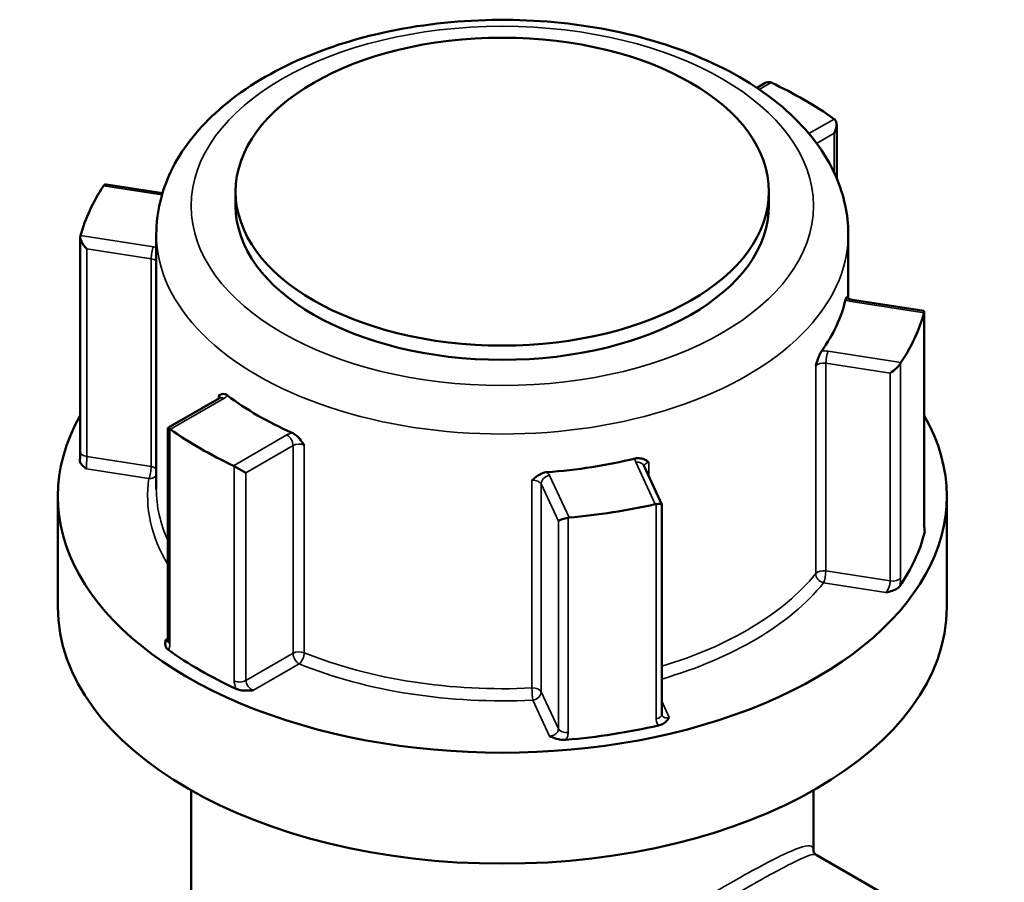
# Model space of a CAD drawing. Header units: millimetres. Extents: x 0 to 926, y 0 to 970.
# Tile 16 of 17: x 707 to 764, y 920 to 970. Entities that reach past the tile are written whole.
import ezdxf

# ---------------------------------------------------------------- set-up
doc = ezdxf.new("R2010")
doc.units = ezdxf.units.MM
doc.layers.add('Visible (ANSI)', color=7, linetype='Continuous', lineweight=50)
doc.layers.add('Visible Narrow (ANSI)', color=7, linetype='Continuous', lineweight=35)

msp = doc.modelspace()

# ---------------------------------------------------------------- linework, layer by layer
at = {"layer": 'Visible (ANSI)'}
for p, q in [((749.9, 966.147), (749.445, 965.885)), ((754.021, 963.769), (754.021, 960.698)), ((715.34, 959.835), (712.136, 960.331)), ((719.537, 959.927), (719.537, 959.11)), ((750.137, 959.927), (750.137, 959.11)), ((710.624, 945), (710.624, 957.315)), ((714.987, 957.477), (714.987, 942.862)), ((754.687, 957.477), (754.687, 953.782)), ((759.015, 953.079), (754.929, 953.711)), ((759.049, 940.724), (759.049, 953.039)), ((718.609, 948.081), (715.653, 946.375)), ((715.653, 946.375), (715.764, 946.311)), ((715.653, 946.375), (715.653, 934.165)), ((719.459, 944.177), (720.127, 943.792)), ((743.984, 941.972), (742.949, 944.202)), ((709.337, 942.454), (709.337, 936.085)), ((760.337, 942.454), (760.337, 936.085)), ((743.986, 929.937), (743.986, 941.963)), ((716.987, 925.571), (716.987, 893.15)), ((752.687, 925.571), (752.687, 922.123)), ((772.757, 910.383), (752.852, 921.875))]:
    msp.add_line(p, q, dxfattribs=at)
msp.add_ellipse((734.837, 959.927), major_axis=(-15.3, 0), ratio=0.57735, dxfattribs=at)
for centre, major_axis, ratio, start_param, end_param in [((749.9, 965.57), (-0.354, -0.612), 0.57735, 3.248463, 3.926991), ((734.837, 955.191), (24.5, 0), 0.57735, 0.680717, 0.890079), ((753.521, 963.48), (-0.354, -0.612), 0.57735, 1.570796, 3.034723), ((712.449, 959.776), (-0.451, 0.526), 0.410754, 5.836328, 6.361373), ((734.837, 955.191), (-24.5, 0), 0.57735, 5.916705, 6.126067), ((734.837, 959.11), (15.3, 0), 0.57735, 3.141593, 6.283185), ((711.124, 956.921), (0.451, -0.526), 0.410754, 3.43352, 4.897446), ((734.837, 955.191), (19.85, 0), 0.57735, 5.888635, 6.154137), ((758.549, 952.645), (0.491, 0.421), 0.218386, 5.943198, 6.468243), ((734.837, 955.191), (24.5, 0), 0.57735, 5.916705, 6.126067), ((757.224, 949.789), (-0.491, -0.421), 0.218386, 1.123939, 2.587866), ((734.837, 955.191), (-19.85, 0), 0.57735, 0.652647, 0.918149), ((734.837, 942.454), (25.5, 0), 0.57735, 2.822471, 6.602307), ((734.837, 955.191), (-24.5, 0), 0.57735, 0.680717, 0.890079), ((734.837, 955.191), (-19.85, 0), 0.57735, 1.699845, 1.965347), ((734.837, 955.191), (-24.5, 0), 0.57735, 1.727915, 1.937277), ((743.486, 941.858), (0.5, 0.11), 0.201906, 6.238645, 7.440772), ((738.54, 941.092), (-0.5, -0.11), 0.201906, 4.51292, 5.976846), ((734.837, 942.454), (24.5, 0), 0.57735, 5.9089, 6.133872), ((734.837, 936.085), (25.5, 0), 0.57735, 3.141593, 6.283185), ((734.837, 942.454), (-24.5, 0), 0.57735, 0.672912, 0.897884), ((734.837, 942.454), (-24.5, 0), 0.57735, 1.72011, 1.945082)]:
    msp.add_ellipse(centre, major_axis=major_axis, ratio=ratio, start_param=start_param, end_param=end_param, dxfattribs=at)
for points, knots in [([(714.987, 957.477), (714.987, 958.712), (715.281, 959.942), (716.414, 962.313), (717.289, 963.441), (719.591, 965.555), (721.075, 966.511), (724.467, 968.099), (726.386, 968.719), (730.424, 969.554), (732.541, 969.771), (736.774, 969.794), (738.888, 969.601), (742.926, 968.817), (744.849, 968.226), (748.325, 966.672), (749.876, 965.708), (752.392, 963.465), (753.374, 962.188), (754.442, 959.729), (754.687, 958.605), (754.687, 957.477)], [2.356194, 2.356194, 2.356194, 2.356194, 2.625216, 2.625216, 2.917557, 2.917557, 3.245768, 3.245768, 3.583022, 3.583022, 3.917804, 3.917804, 4.251166, 4.251166, 4.585798, 4.585798, 4.922996, 4.922996, 5.252174, 5.252174, 5.497787, 5.497787, 5.497787, 5.497787]), ([(754.522, 953.716), (754.533, 953.765), (754.543, 953.8), (754.565, 953.853), (754.576, 953.859), (754.588, 953.854), (754.591, 953.85), (754.595, 953.844)], [0.23679659, 0.23679659, 0.23679659, 0.23679659, 0.25842713, 0.25842713, 0.28804755, 0.28804755, 0.30270481, 0.30270481, 0.30270481, 0.30270481]), ([(754.594, 953.845), (754.594, 953.845), (754.595, 953.843), (754.605, 953.833), (754.618, 953.822), (754.655, 953.798), (754.68, 953.784), (754.743, 953.757), (754.783, 953.743), (754.858, 953.724), (754.893, 953.716), (754.929, 953.711)], [4.3319005, 4.3319005, 4.3319005, 4.3319005, 4.4505896, 4.4505896, 4.6522435, 4.6522435, 4.8550269, 4.8550269, 5.0731994, 5.0731994, 5.2359878, 5.2359878, 5.2359878, 5.2359878]), ([(752.816, 949.926), (752.816, 949.927), (752.817, 949.928), (752.861, 950.07), (752.903, 950.205), (752.981, 950.423), (753.02, 950.523), (753.096, 950.682), (753.129, 950.74), (753.162, 950.786)], [-0.00031623, -0.00031623, -0.00031623, -0.00031623, 0, 0, 0.04476769, 0.04476769, 0.07633953, 0.07633953, 0.09939512, 0.09939512, 0.09939512, 0.09939512]), ([(718.562, 948.222), (718.562, 948.222), (718.562, 948.222), (718.623, 948.26), (718.681, 948.294), (718.792, 948.323), (718.849, 948.328), (718.963, 948.296), (719.014, 948.271), (719.066, 948.231)], [-0.00031623, -0.00031623, -0.00031623, -0.00031623, 0, 0, 0.04476771, 0.04476771, 0.07633957, 0.07633957, 0.09939517, 0.09939517, 0.09939517, 0.09939517]), ([(718.609, 948.081), (718.626, 948.091), (718.64, 948.101), (718.659, 948.116), (718.665, 948.122), (718.669, 948.126), (718.669, 948.127), (718.669, 948.127)], [0, 0, 0, 0, 0.1570796, 0.1570796, 0.3141593, 0.3141593, 0.3804885, 0.3804885, 0.3804885, 0.3804885]), ([(722.782, 946.086), (722.85, 946.056), (722.918, 946.013), (723.071, 945.89), (723.149, 945.808), (723.303, 945.625), (723.385, 945.51), (723.471, 945.388), (723.472, 945.387), (723.473, 945.386)], [0.23679669, 0.23679669, 0.23679669, 0.23679669, 0.25842724, 0.25842724, 0.28804767, 0.28804767, 0.33004831, 0.33004831, 0.330345, 0.330345, 0.330345, 0.330345]), ([(710.624, 945), (710.624, 944.973), (710.624, 944.945), (710.623, 944.885), (710.622, 944.854), (710.619, 944.791), (710.618, 944.758), (710.614, 944.691), (710.612, 944.657), (710.608, 944.587), (710.605, 944.552), (710.602, 944.517)], [0.631886, 0.631886, 0.631886, 0.631886, 0.64311988, 0.64311988, 0.65435376, 0.65435376, 0.66558765, 0.66558765, 0.67682153, 0.67682153, 0.68805541, 0.68805541, 0.68805541, 0.68805541]), ([(742.467, 944.611), (742.546, 944.63), (742.624, 944.636), (742.8, 944.623), (742.888, 944.596), (743.062, 944.523), (743.152, 944.465), (743.248, 944.403), (743.249, 944.403), (743.249, 944.403)], [0.23679652, 0.23679652, 0.23679652, 0.23679652, 0.25842706, 0.25842706, 0.28804747, 0.28804747, 0.33004809, 0.33004809, 0.33034477, 0.33034477, 0.33034477, 0.33034477]), ([(710.99, 944.015), (710.989, 944.016), (710.988, 944.017), (710.903, 944.08), (710.819, 944.143), (710.697, 944.266), (710.646, 944.33), (710.604, 944.443), (710.6, 944.482), (710.602, 944.517)], [-0.00050324, -0.00050324, -0.00050324, -0.00050324, 0, 0, 0.04089853, 0.04089853, 0.07222038, 0.07222038, 0.09021836, 0.09021836, 0.09021836, 0.09021836]), ([(736.541, 943.365), (736.542, 943.365), (736.542, 943.366), (736.648, 943.459), (736.747, 943.546), (736.937, 943.675), (737.032, 943.73), (737.222, 943.8), (737.306, 943.82), (737.391, 943.826)], [-0.00031623, -0.00031623, -0.00031623, -0.00031623, 0, 0, 0.04476771, 0.04476771, 0.07633959, 0.07633959, 0.0993952, 0.0993952, 0.0993952, 0.0993952]), ([(759.049, 940.724), (759.049, 940.691), (759.05, 940.66), (759.051, 940.604), (759.053, 940.579), (759.055, 940.535), (759.057, 940.517), (759.06, 940.49), (759.062, 940.481), (759.062, 940.478), (759.062, 940.478), (759.062, 940.478)], [0.63188605, 0.63188605, 0.63188605, 0.63188605, 0.64560846, 0.64560846, 0.65933087, 0.65933087, 0.67305328, 0.67305328, 0.68677568, 0.68677568, 0.68862174, 0.68862174, 0.68862174, 0.68862174]), ([(757.641, 937.282), (757.611, 937.239), (757.565, 937.194), (757.411, 937.095), (757.311, 937.055), (757.1, 936.984), (756.972, 936.953), (756.844, 936.923), (756.843, 936.922), (756.841, 936.922)], [0, 0, 0, 0, 0.02421576, 0.02421576, 0.0543348, 0.0543348, 0.09366278, 0.09366278, 0.0941467, 0.0941467, 0.0941467, 0.0941467]), ([(715.677, 933.638), (715.627, 933.674), (715.583, 933.72), (715.512, 933.846), (715.501, 933.916), (715.5, 934.057), (715.517, 934.137), (715.536, 934.216), (715.536, 934.217), (715.537, 934.218)], [0, 0, 0, 0, 0.02421576, 0.02421576, 0.0543348, 0.0543348, 0.09366277, 0.09366277, 0.09414669, 0.09414669, 0.09414669, 0.09414669]), ([(715.643, 934.078), (715.643, 934.078), (715.643, 934.079), (715.645, 934.085), (715.648, 934.095), (715.651, 934.124), (715.653, 934.143), (715.653, 934.165)], [0.19748978, 0.19748978, 0.19748978, 0.19748978, 0.20398295, 0.20398295, 0.21970893, 0.21970893, 0.2354349, 0.2354349, 0.2354349, 0.2354349]), ([(720.571, 931.311), (720.57, 931.311), (720.568, 931.311), (720.431, 931.3), (720.293, 931.29), (720.049, 931.29), (719.927, 931.297), (719.709, 931.338), (719.63, 931.363), (719.567, 931.392)], [-0.00050324, -0.00050324, -0.00050324, -0.00050324, 0, 0, 0.0408986, 0.0408986, 0.07222053, 0.07222053, 0.09740341, 0.09740341, 0.09740341, 0.09740341]), ([(743.986, 929.937), (743.986, 929.931), (743.986, 929.926), (743.987, 929.916), (743.987, 929.912), (743.989, 929.903), (743.989, 929.9), (743.991, 929.893), (743.992, 929.89), (743.994, 929.884), (743.995, 929.882), (743.996, 929.879)], [1.2637721, 1.2637721, 1.2637721, 1.2637721, 1.27079098, 1.27079098, 1.27780986, 1.27780986, 1.28482874, 1.28482874, 1.29184762, 1.29184762, 1.2988665, 1.2988665, 1.2988665, 1.2988665]), ([(744.418, 929.75), (744.418, 929.749), (744.417, 929.748), (744.365, 929.674), (744.311, 929.6), (744.188, 929.478), (744.118, 929.42), (743.947, 929.332), (743.869, 929.305), (743.794, 929.288)], [-0.00050324, -0.00050324, -0.00050324, -0.00050324, 0, 0, 0.04089853, 0.04089853, 0.07222037, 0.07222037, 0.09740319, 0.09740319, 0.09740319, 0.09740319]), ([(738.481, 928.466), (738.402, 928.459), (738.311, 928.46), (738.087, 928.487), (737.975, 928.517), (737.763, 928.587), (737.653, 928.636), (737.544, 928.684), (737.542, 928.685), (737.541, 928.686)], [0, 0, 0, 0, 0.02421576, 0.02421576, 0.0543348, 0.0543348, 0.09366276, 0.09366276, 0.09414668, 0.09414668, 0.09414668, 0.09414668]), ([(752.852, 921.875), (752.829, 921.888), (752.805, 921.906), (752.762, 921.948), (752.743, 921.972), (752.715, 922.02), (752.705, 922.042), (752.692, 922.08), (752.69, 922.095), (752.687, 922.116), (752.687, 922.121), (752.687, 922.123)], [9.3600345, 9.3600345, 9.3600345, 9.3600345, 9.4037193, 9.4037193, 9.4474042, 9.4474042, 9.491089, 9.491089, 9.5347738, 9.5347738, 9.5784587, 9.5784587, 9.5784587, 9.5784587])]:
    msp.add_open_spline(points, degree=3, knots=knots, dxfattribs=at)
for points in [[(750.256, 966.184), (750.242, 966.19), (750.228, 966.196), (750.214, 966.201)], [(753.91, 964.067), (753.899, 964.077), (753.887, 964.085), (753.876, 964.093)], [(711.983, 960.286), (711.976, 960.278), (711.97, 960.269), (711.964, 960.26)], [(710.639, 957.404), (710.636, 957.394), (710.633, 957.383), (710.63, 957.372)], [(759.035, 952.978), (759.038, 952.988), (759.04, 952.997), (759.043, 953.006)], [(757.691, 950.091), (757.697, 950.103), (757.703, 950.113), (757.71, 950.123)], [(715.764, 946.311), (715.775, 946.304), (715.786, 946.297), (715.797, 946.289)], [(719.418, 944.199), (719.431, 944.192), (719.445, 944.185), (719.459, 944.177)], [(743.616, 941.985), (743.632, 941.989), (743.649, 941.992), (743.666, 941.994)], [(738.617, 941.213), (738.635, 941.216), (738.653, 941.219), (738.67, 941.22)], [(759.062, 940.481), (759.075, 940.433), (759.074, 940.389), (759.064, 940.35)]]:
    msp.add_open_spline(points, degree=3, dxfattribs=at)
at = {"layer": 'Visible Narrow (ANSI)'}
for p, q in [((749.58, 965.793), (750.256, 966.184)), ((753.876, 964.093), (752.431, 963.259)), ((752.873, 962.698), (753.874, 963.276)), ((753.874, 963.276), (753.874, 961.026)), ((711.964, 960.26), (715.313, 959.742)), ((714.821, 956.757), (710.639, 957.404)), ((710.995, 944.721), (710.995, 956.642)), ((710.995, 956.642), (714.691, 956.07)), ((714.691, 956.07), (714.691, 944.15)), ((754.853, 953.625), (759.035, 952.978)), ((759.043, 953.006), (759.043, 940.679)), ((757.71, 950.123), (753.528, 950.77)), ((752.816, 949.926), (752.816, 938.005)), ((753.398, 950.082), (757.095, 949.511)), ((753.398, 938.162), (753.398, 950.082)), ((757.691, 937.765), (757.691, 950.091)), ((757.095, 949.511), (757.095, 937.59)), ((715.797, 946.289), (718.859, 948.057)), ((718.562, 948.222), (718.562, 948.054)), ((715.764, 933.984), (715.764, 946.311)), ((722.479, 945.966), (719.418, 944.199)), ((720.127, 943.792), (722.833, 945.354)), ((722.833, 945.354), (722.833, 933.433)), ((723.473, 933.466), (723.473, 945.386)), ((714.691, 944.15), (710.995, 944.721)), ((710.99, 944.015), (714.562, 943.462)), ((719.459, 944.177), (719.459, 931.85)), ((742.495, 944.4), (743.616, 941.985)), ((743.249, 943.555), (743.249, 944.403)), ((720.127, 931.871), (720.127, 943.792)), ((738.67, 941.22), (737.55, 943.635)), ((736.541, 943.365), (736.541, 931.444)), ((737.067, 943.152), (738.057, 941.018)), ((737.067, 931.231), (737.067, 943.152)), ((743.666, 941.994), (743.666, 929.667)), ((738.617, 928.886), (738.617, 941.213)), ((738.057, 941.018), (738.057, 929.097)), ((757.095, 937.59), (753.398, 938.162)), ((753.269, 937.474), (756.841, 936.922)), ((715.653, 934.285), (715.537, 934.218)), ((722.833, 933.433), (720.127, 931.871)), ((720.571, 931.311), (723.186, 932.821)), ((738.057, 929.097), (737.067, 931.231)), ((736.584, 930.748), (737.541, 928.686)), ((744.418, 929.75), (743.986, 930.682))]:
    msp.add_line(p, q, dxfattribs=at)
msp.add_ellipse((734.837, 959.11), major_axis=(17.85, 0), ratio=0.57735, dxfattribs=at)
for centre, major_axis, ratio, start_param, end_param in [((734.837, 957.477), (-19.85, 0), 0.57735, 0, 3.141593), ((714.821, 956.349), (0.076, 0.494), 0.211325, 0.631914, 2.202711), ((714.562, 956.2), (-1, 0), 0.57735, 4.273572, 4.45059), ((714.562, 955.792), (0.5, 0), 0.57735, 0.555308, 1.308997), ((755.112, 954.183), (1, 0), 0.57735, 4.081422, 4.45059), ((754.853, 953.217), (0.076, 0.494), 0.211325, 0, 0.631914), ((753.269, 950.212), (-1, 0), 0.57735, 4.45059, 4.819757), ((753.528, 950.361), (-0.076, -0.494), 0.211325, 3.773507, 5.344303), ((753.269, 949.804), (0.5, 0), 0.57735, 1.308997, 2.70395), ((718.152, 948.057), (0.5, 0), 0.57735, 0.167906, 0.609555), ((718.859, 947.648), (-0.25, 0.433), 0.57735, 5.497787, 6.283185), ((718.152, 948.465), (1, 0), 0.57735, 5.497787, 5.866955), ((723.186, 945.558), (-1, 0), 0.57735, 5.128619, 5.497787), ((722.479, 945.558), (-0.25, 0.433), 0.57735, 3.926991, 5.497787), ((723.186, 945.15), (0.5, 0), 0.57735, 0.961242, 2.356194), ((711.124, 945), (-0.5, 0), 0.57735, 0, 1.308997), ((743.461, 944.549), (-1, 0), 0.57735, 6.175817, 6.544985), ((714.562, 943.871), (-0.076, -0.494), 0.211325, 0.631914, 2.202711), ((714.562, 943.871), (-0.5, 0), 0.57735, 3.696901, 4.45059), ((742.495, 943.992), (0.454, 0.21), 0.788675, 0, 1.219917), ((743.461, 944.141), (-0.5, 0), 0.57735, 5.150032, 6.182779), ((734.837, 942.454), (-20.35, 0), 0.57735, 6.197229, 6.62335), ((714.562, 943.871), (0.495, -0.074), 0.813482, 4.833208, 5.854698), ((737.55, 943.227), (-0.454, -0.21), 0.788675, 4.36151, 5.932306), ((736.584, 943.485), (1, 0), 0.57735, 0.261799, 0.630967), ((734.837, 942.862), (-19.85, 0), 0.57735, 0, 0.259785), ((736.584, 943.077), (0.5, 0), 0.57735, 0.261799, 1.656752), ((758.549, 940.724), (0.5, 0), 0.57735, 6.128256, 6.283185), ((734.837, 942.862), (-19.85, 0), 0.57735, 2.049812, 2.70395), ((753.269, 937.883), (-0.5, 0), 0.57735, 4.45059, 5.845543), ((753.269, 937.883), (0.388, -0.315), 0.739544, 3.681535, 5.252332), ((753.269, 937.883), (0.076, 0.494), 0.211325, 3.773507, 5.344303), ((757.224, 937.869), (0.5, 0), 0.57735, 4.45059, 5.914516), ((734.837, 942.454), (20.35, 0), 0.57735, 5.178686, 5.845543), ((716.153, 934.165), (-0.5, 0), 0.57735, 0, 0.678528), ((723.186, 933.229), (-0.5, 0), 0.57735, 4.102834, 5.497787), ((723.186, 933.229), (0.25, -0.433), 0.57735, 3.926991, 5.497787), ((723.186, 933.229), (0.187, 0.464), 0.467446, 3.853257, 5.424054), ((734.837, 942.862), (-19.85, 0), 0.57735, 0.961242, 1.656752), ((734.837, 942.454), (20.35, 0), 0.57735, 4.102834, 4.798345), ((719.773, 932.075), (0.5, 0), 0.57735, 4.033861, 5.497787), ((736.584, 931.156), (0.5, 0), 0.57735, 0.261799, 1.656752), ((736.584, 931.156), (0.025, -0.499), 0.070096, 4.095165, 5.665961), ((736.584, 931.156), (0.454, 0.21), 0.788675, 4.36151, 5.932306), ((743.486, 929.937), (0.5, 0), 0.57735, 5.081058, 6.283185), ((738.54, 929.172), (-0.5, 0), 0.57735, 0.261799, 1.725726)]:
    msp.add_ellipse(centre, major_axis=major_axis, ratio=ratio, start_param=start_param, end_param=end_param, dxfattribs=at)
for points, knots in [([(710.99, 944.015), (710.989, 944.03), (710.988, 944.046), (710.986, 944.125), (710.987, 944.203), (710.989, 944.352), (710.991, 944.421), (710.993, 944.539), (710.994, 944.59), (710.995, 944.667), (710.995, 944.695), (710.995, 944.721)], [-0.7896429, -0.7896429, -0.7896429, -0.7896429, -0.7748987, -0.7748987, -0.7225279, -0.7225279, -0.6822426, -0.6822426, -0.6512539, -0.6512539, -0.631886, -0.631886, -0.631886, -0.631886]), ([(759.043, 940.679), (759.043, 940.627), (759.044, 940.578), (759.049, 940.462), (759.055, 940.403), (759.063, 940.355), (759.064, 940.352), (759.064, 940.35)], [0.63188605, 0.63188605, 0.63188605, 0.63188605, 0.65125551, 0.65125551, 0.68224663, 0.68224663, 0.68427135, 0.68427135, 0.68427135, 0.68427135]), ([(757.641, 937.282), (757.642, 937.289), (757.643, 937.296), (757.663, 937.403), (757.676, 937.503), (757.688, 937.656), (757.691, 937.712), (757.691, 937.765)], [-0.05238529, -0.05238529, -0.05238529, -0.05238529, -0.05035476, -0.05035476, -0.01936722, -0.01936722, 0, 0, 0, 0]), ([(757.095, 937.59), (757.095, 937.563), (757.093, 937.535), (757.086, 937.46), (757.077, 937.41), (757.05, 937.295), (757.029, 937.23), (756.969, 937.089), (756.926, 937.018), (756.868, 936.948), (756.854, 936.934), (756.841, 936.922)], [0, 0, 0, 0, 0.0193672, 0.0193672, 0.0503548, 0.0503548, 0.0906386, 0.0906386, 0.1430075, 0.1430075, 0.1577569, 0.1577569, 0.1577569, 0.1577569]), ([(715.652, 934.144), (715.632, 934.147), (715.61, 934.157), (715.571, 934.184), (715.554, 934.199), (715.537, 934.218)], [-0.1253349, -0.1253349, -0.1253349, -0.1253349, -0.09868487, -0.09868487, -0.07767797, -0.07767797, -0.07767797, -0.07767797]), ([(715.677, 933.638), (715.702, 933.674), (715.722, 933.718), (715.754, 933.831), (715.764, 933.904), (715.764, 933.984)], [0.1830496, 0.1830496, 0.1830496, 0.1830496, 0.20621481, 0.20621481, 0.2354349, 0.2354349, 0.2354349, 0.2354349]), ([(719.459, 931.85), (719.459, 931.797), (719.464, 931.742), (719.49, 931.596), (719.519, 931.503), (719.561, 931.404), (719.564, 931.398), (719.567, 931.392)], [0.63188611, 0.63188611, 0.63188611, 0.63188611, 0.65125004, 0.65125004, 0.68223232, 0.68223232, 0.68427141, 0.68427141, 0.68427141, 0.68427141]), ([(720.571, 931.311), (720.549, 931.318), (720.527, 931.326), (720.427, 931.371), (720.353, 931.425), (720.247, 931.54), (720.208, 931.596), (720.159, 931.699), (720.143, 931.745), (720.129, 931.817), (720.127, 931.844), (720.127, 931.871)], [-0.789643, -0.789643, -0.789643, -0.789643, -0.7748693, -0.7748693, -0.7225093, -0.7225093, -0.6822323, -0.6822323, -0.65125, -0.65125, -0.6318861, -0.6318861, -0.6318861, -0.6318861]), ([(744.418, 929.75), (744.397, 929.742), (744.375, 929.736), (744.277, 929.715), (744.204, 929.719), (744.094, 929.762), (744.054, 929.792), (744.014, 929.846), (744.004, 929.862), (743.996, 929.879)], [-1.421529, -1.421529, -1.421529, -1.421529, -1.4067801, -1.4067801, -1.354411, -1.354411, -1.314127, -1.314127, -1.2988665, -1.2988665, -1.2988665, -1.2988665]), ([(743.666, 929.667), (743.666, 929.615), (743.672, 929.563), (743.703, 929.436), (743.737, 929.363), (743.788, 929.296), (743.791, 929.292), (743.794, 929.288)], [1.2637721, 1.2637721, 1.2637721, 1.2637721, 1.28313938, 1.28313938, 1.31412702, 1.31412702, 1.31615739, 1.31615739, 1.31615739, 1.31615739]), ([(738.057, 929.097), (738.057, 929.057), (738.05, 929.017), (738.013, 928.917), (737.972, 928.86), (737.845, 928.752), (737.75, 928.709), (737.613, 928.688), (737.577, 928.685), (737.541, 928.686)], [-0.3135059, -0.3135059, -0.3135059, -0.3135059, -0.2842858, -0.2842858, -0.2375337, -0.2375337, -0.1767559, -0.1767559, -0.155749, -0.155749, -0.155749, -0.155749]), ([(738.481, 928.466), (738.52, 928.524), (738.552, 928.585), (738.603, 928.726), (738.617, 928.807), (738.617, 928.886)], [0.26112061, 0.26112061, 0.26112061, 0.26112061, 0.28428582, 0.28428582, 0.31350591, 0.31350591, 0.31350591, 0.31350591]), ([(752.686, 922.126), (752.686, 922.212), (752.666, 922.276), (752.485, 922.457), (752.115, 922.387), (750.834, 921.837), (750.012, 921.417), (747.814, 920.202), (746.398, 919.378), (743.426, 917.58), (741.893, 916.626), (738.936, 914.712), (737.507, 913.754), (735.366, 912.221), (734.597, 911.648), (733.059, 910.422), (732.299, 909.769), (730.781, 908.257), (730.05, 907.384), (729.332, 905.91), (729.16, 905.401), (728.966, 904.192), (728.999, 903.476), (729.368, 901.867), (729.766, 900.98), (730.775, 899.282), (731.393, 898.469), (733.449, 896.174), (735.072, 894.862), (737.679, 893.369), (738.582, 892.951), (739.499, 892.634)], [-9.578459, -9.578459, -9.578459, -9.578459, -9.385318, -9.385318, -8.783113, -8.783113, -8.274546, -8.274546, -7.721308, -7.721308, -7.200507, -7.200507, -6.695816, -6.695816, -6.396049, -6.396049, -6.063276, -6.063276, -5.65846, -5.65846, -5.463231, -5.463231, -5.219553, -5.219553, -4.915144, -4.915144, -4.600848, -4.600848, -3.9604, -3.9604, -3.639519, -3.639519, -3.639519, -3.639519]), ([(736.852, 894.162), (735.193, 895.119), (733.641, 896.354), (731.623, 898.532), (730.995, 899.33), (729.969, 900.992), (729.565, 901.858), (729.19, 903.425), (729.156, 904.12), (729.353, 905.289), (729.528, 905.78), (730.259, 907.197), (731.002, 908.032), (732.543, 909.477), (733.314, 910.102), (734.872, 911.274), (735.651, 911.823), (737.816, 913.294), (739.259, 914.217), (742.238, 916.07), (743.778, 917), (746.755, 918.766), (748.168, 919.586), (750.349, 920.814), (751.159, 921.25), (752.377, 921.838), (752.724, 921.949), (752.852, 921.875)], [3.991882, 3.991882, 3.991882, 3.991882, 4.600848, 4.600848, 4.915144, 4.915144, 5.219553, 5.219553, 5.463231, 5.463231, 5.65846, 5.65846, 6.063276, 6.063276, 6.396049, 6.396049, 6.695816, 6.695816, 7.200507, 7.200507, 7.721308, 7.721308, 8.274546, 8.274546, 8.783113, 8.783113, 9.360034, 9.360034, 9.360034, 9.360034])]:
    msp.add_open_spline(points, degree=3, knots=knots, dxfattribs=at)

doc.saveas('drawing.dxf')
